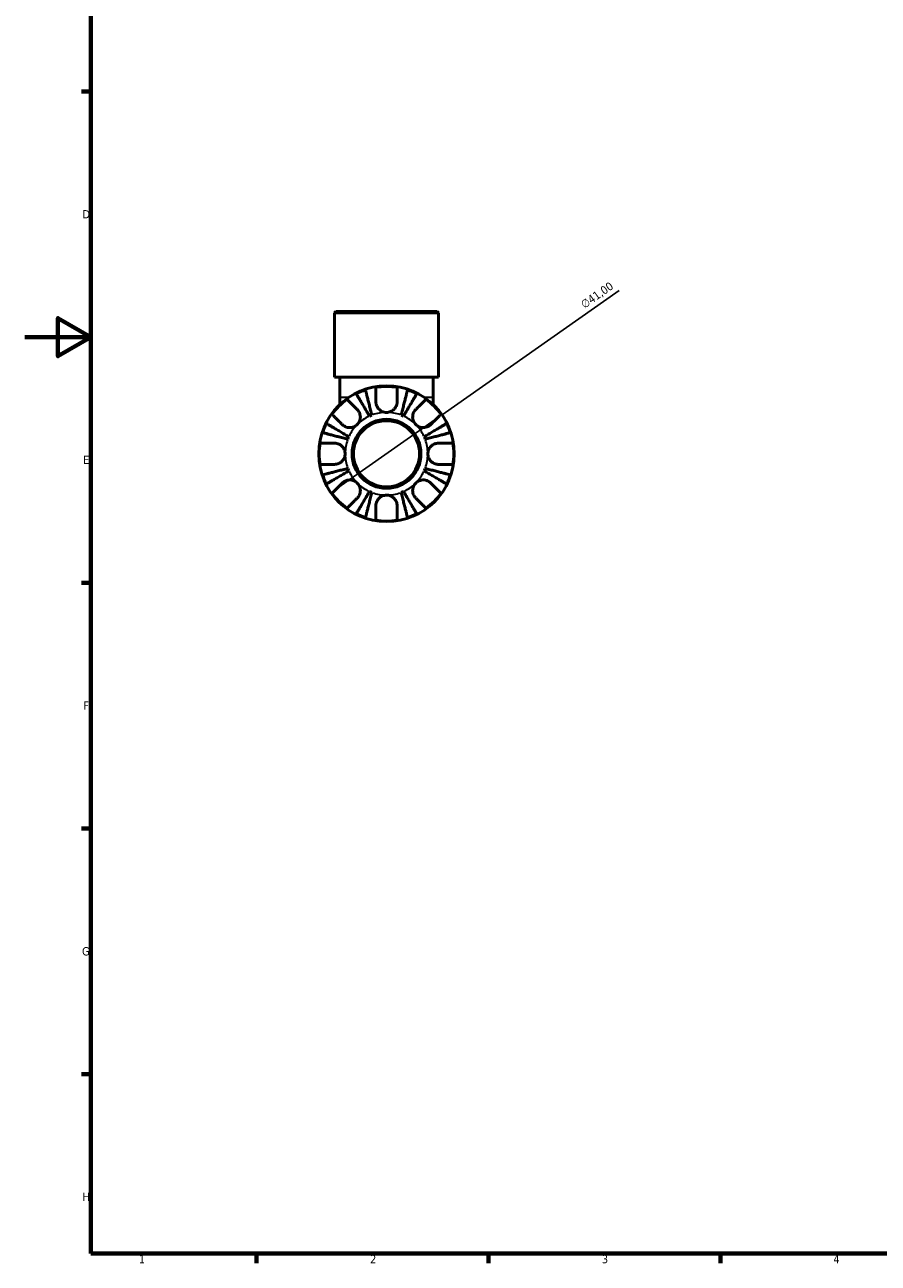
# Model space of a CAD drawing. Header units: millimetres. Extents: x 0 to 902, y 0 to 783.
# Tile 1 of 5: x 0 to 258, y 17 to 391. Entities that reach past the tile are written whole.
import ezdxf

# ---------------------------------------------------------------- set-up
doc = ezdxf.new("R2010")
doc.units = ezdxf.units.MM
for name, color, linetype, lineweight in [('Border (ISO)', 7, 'Continuous', 70), ('Dimension (ISO)', 7, 'Continuous', 25), ('Visible (ISO)', 7, 'Continuous', 50), ('Visible Narrow (ISO)', 7, 'Continuous', 35)]:
    doc.layers.add(name, color=color, linetype=linetype, lineweight=lineweight)
doc.styles.add('Note Text (ISO)', font='tahoma.ttf')
doc.dimstyles.new('Default (ISO)', dxfattribs={"dimtxt": 2.5, "dimasz": 2.5, "dimexe": 3.175, "dimexo": 0, "dimgap": 0.762, "dimtad": 1, "dimrnd": 1e-08, "dimzin": 0, "dimtxsty": 'Note Text (ISO)', "dimcen": 0.09, "dimdle": 10, "dimclrd": 256, "dimclre": 256, "dimclrt": 232, "dimazin": 0, "dimtfac": 1.40208, "dimtmove": 0, "dimatfit": 3, "dimfxl": 1, "dimtolj": 1, "dimtzin": 0, "dimlwd": -1, "dimlwe": -1, "dimarcsym": 0})

# ---------------------------------------------------------------- blocks, each defined once
blk = doc.blocks.new('Borders Default Border')
at = {"layer": 'Border (ISO)'}
for p, q in [((20, 371.25), (17.1, 371.25)), ((20, 222.75), (17.1, 222.75)), ((20, 148.5), (17.1, 148.5)), ((20, 74.25), (17.1, 74.25)), ((70.08, 20), (70.08, 17.1)), ((140.17, 20), (140.17, 17.1)), ((210.25, 20), (210.25, 17.1))]:
    blk.add_line(p, q, dxfattribs=at)
at = {"layer": 'Border (ISO)', "flags": 128}
for points in [[(20, 20), (20, 574), (821, 574), (821, 20), (20, 20)], [(0, 297), (20, 297), (10, 302.77), (10, 291.23), (20, 297)]]:
    blk.add_lwpolyline(points, dxfattribs=at)
at = {"layer": 'Border (ISO)', "color": 232, "true_color": 0xca0064, "char_height": 2.5, "attachment_point": 7, "style": 'Note Text (ISO)'}
for s, insert in [('D', (17.43, 332.88)), ('E', (17.64, 258.63)), ('F', (17.7, 184.38)), ('G', (17.31, 110.08)), ('H', (17.44, 35.88)), ('1', (34.48, 17.1)), ('2', (104.37, 17.1)), ('3', (174.43, 17.05)), ('4', (244.42, 17.1))]:
    blk.add_mtext(s, dxfattribs=dict(at, insert=insert))
blk = doc.blocks.new('*D14')
at = {"layer": 'Defpoints', "color": 0, "transparency": 16777216}
for p in [(126.11, 273.52), (92.55, 249.97)]:
    blk.add_point(p, dxfattribs=at)
at = {"layer": 'Dimension (ISO)', "transparency": 16777216}
for p, q in [((126.11, 273.52), (179.61, 311.05)), ((94.6, 251.4), (124.07, 272.08))]:
    blk.add_line(p, q, dxfattribs=at)
for points in [[(123.83, 272.42), (124.3, 271.74), (126.11, 273.52)], [(94.36, 251.74), (94.84, 251.06), (92.55, 249.97)]]:
    blk.add_solid(points, dxfattribs=at)
at = {"layer": 'Dimension (ISO)', "color": 232, "true_color": 0xca0064, "transparency": 16777216, "insert": (167.71, 307.56), "char_height": 2.5, "attachment_point": 1, "rotation": 35.0563, "style": 'Note Text (ISO)'}
blk.add_mtext('\\A1;∅41,00', dxfattribs=at)

msp = doc.modelspace()

# ---------------------------------------------------------------- linework, layer by layer
at = {"layer": 'Visible (ISO)'}
for p, q in [((94.065, 304.741), (93.655, 304.331)), ((125.007, 304.331), (93.655, 304.331)), ((93.655, 284.941), (93.655, 304.331)), ((94.065, 304.741), (124.597, 304.741)), ((124.597, 304.741), (125.007, 304.331)), ((125.007, 284.941), (125.007, 304.331)), ((125.007, 284.941), (93.655, 284.941)), ((95.222, 284.941), (95.222, 278.885)), ((123.439, 284.941), (123.439, 278.885)), ((95.222, 278.885), (95.222, 276.614)), ((123.439, 276.614), (123.439, 278.885))]:
    msp.add_line(p, q, dxfattribs=at)
for radius in [20.5, 10.41, 10]:
    msp.add_circle((109.331, 261.741), radius, dxfattribs=at)
for radius, start, end in [(20.338, 108.28521, 116.71479), (20.338, 80.94758, 99.05242), (20.338, 63.28521, 71.71479), (20.338, 125.94758, 144.05242), (20.338, 35.94758, 54.05242), (12.5, 110.66622, 114.33378), (12.5, 65.66622, 69.33378), (20.338, 153.28521, 161.71479), (20.338, 18.28521, 26.71479), (12.5, 155.66622, 159.33378), (12.5, 20.66622, 24.33378), (20.338, 170.94758, 189.05242), (20.338, 350.94758, 9.05242), (20.338, 198.28521, 206.71479), (12.5, 200.66622, 204.33378), (12.5, 335.66622, 339.33378), (20.338, 333.28521, 341.71479), (20.338, 215.94758, 234.05242), (12.5, 245.66622, 249.33378), (12.5, 290.66622, 294.33378), (20.338, 305.94758, 324.05242), (20.338, 243.28521, 251.71479), (20.338, 288.28521, 296.71479), (20.338, 260.94758, 279.05242)]:
    msp.add_arc((109.331, 261.741), radius, start, end, dxfattribs=at)
for points, knots in [([(102.95, 281.053), (102.976, 280.951), (103.015, 280.798), (103.109, 280.437), (103.172, 280.193), (103.322, 279.614), (103.409, 279.278), (103.584, 278.6), (103.688, 278.197), (103.913, 277.328), (104.033, 276.862), (104.263, 275.975), (104.393, 275.472), (104.659, 274.443), (104.795, 273.918), (104.919, 273.437)], [0.1517731, 0.1517731, 0.1517731, 0.1517731, 0.2959053, 0.2959053, 0.44402, 0.44402, 0.5921347, 0.5921347, 0.7405595, 0.7405595, 0.8889844, 0.8889844, 1.0379976, 1.0379976, 1.1870108, 1.1870108, 1.1870108, 1.1870108]), ([(106.131, 277.441), (106.131, 277.766), (106.131, 278.093), (106.131, 278.859), (106.131, 279.282), (106.131, 279.988), (106.131, 280.336), (106.131, 280.938), (106.131, 281.191), (106.131, 281.564), (106.131, 281.721), (106.131, 281.826)], [4.03217579, 4.03217579, 4.03217579, 4.03217579, 4.13513094, 4.13513094, 4.28512034, 4.28512034, 4.43331426, 4.43331426, 4.58150818, 4.58150818, 4.72425651, 4.72425651, 4.72425651, 4.72425651]), ([(112.531, 281.826), (112.531, 281.721), (112.531, 281.564), (112.531, 281.191), (112.531, 280.938), (112.531, 280.336), (112.531, 279.988), (112.531, 279.282), (112.531, 278.859), (112.531, 278.093), (112.531, 277.766), (112.531, 277.441)], [0.1517835, 0.1517835, 0.1517835, 0.1517835, 0.29453183, 0.29453183, 0.44272575, 0.44272575, 0.59091966, 0.59091966, 0.74090906, 0.74090906, 0.84386421, 0.84386421, 0.84386421, 0.84386421]), ([(113.742, 273.437), (113.867, 273.918), (114.002, 274.443), (114.269, 275.472), (114.399, 275.975), (114.628, 276.862), (114.748, 277.328), (114.973, 278.197), (115.078, 278.6), (115.253, 279.278), (115.34, 279.614), (115.49, 280.193), (115.553, 280.437), (115.646, 280.798), (115.686, 280.951), (115.712, 281.053)], [3.5727317, 3.5727317, 3.5727317, 3.5727317, 3.721745, 3.721745, 3.8707582, 3.8707582, 4.019183, 4.019183, 4.1676079, 4.1676079, 4.3157226, 4.3157226, 4.4638373, 4.4638373, 4.6079695, 4.6079695, 4.6079695, 4.6079695]), ([(97.391, 278.206), (97.465, 278.132), (97.577, 278.021), (97.841, 277.757), (98.019, 277.578), (98.445, 277.153), (98.691, 276.906), (99.19, 276.407), (99.489, 276.108), (100.031, 275.566), (100.263, 275.335), (100.492, 275.106)], [0.1517835, 0.1517835, 0.1517835, 0.1517835, 0.29453183, 0.29453183, 0.44272575, 0.44272575, 0.59091966, 0.59091966, 0.74090906, 0.74090906, 0.84386421, 0.84386421, 0.84386421, 0.84386421]), ([(104.18, 273.131), (103.928, 273.559), (103.653, 274.026), (103.113, 274.942), (102.849, 275.39), (102.384, 276.179), (102.14, 276.594), (101.685, 277.367), (101.473, 277.726), (101.118, 278.329), (100.942, 278.628), (100.638, 279.144), (100.51, 279.361), (100.321, 279.682), (100.241, 279.818), (100.188, 279.909)], [3.5727317, 3.5727317, 3.5727317, 3.5727317, 3.721745, 3.721745, 3.8707582, 3.8707582, 4.019183, 4.019183, 4.1676079, 4.1676079, 4.3157226, 4.3157226, 4.4638373, 4.4638373, 4.6079695, 4.6079695, 4.6079695, 4.6079695]), ([(109.331, 274.241), (109.099, 274.241), (108.867, 274.267), (108.394, 274.371), (108.153, 274.455), (107.556, 274.747), (107.226, 274.997), (106.768, 275.505), (106.614, 275.73), (106.409, 276.125), (106.342, 276.285), (106.239, 276.602), (106.201, 276.756), (106.145, 277.088), (106.131, 277.266), (106.131, 277.441)], [0, 0, 0, 0, 0.06960453, 0.06960453, 0.14559569, 0.14559569, 0.26884906, 0.26884906, 0.35168426, 0.35168426, 0.40551291, 0.40551291, 0.45571277, 0.45571277, 0.51333093, 0.51333093, 0.51333093, 0.51333093]), ([(112.531, 277.441), (112.531, 277.408), (112.53, 277.374), (112.523, 277.16), (112.502, 276.977), (112.433, 276.642), (112.39, 276.49), (112.272, 276.167), (112.193, 275.998), (111.944, 275.57), (111.752, 275.325), (111.244, 274.847), (110.917, 274.636), (110.171, 274.325), (109.754, 274.241), (109.331, 274.241)], [-0.51941856, -0.51941856, -0.51941856, -0.51941856, -0.50814121, -0.50814121, -0.44746114, -0.44746114, -0.39689748, -0.39689748, -0.33842903, -0.33842903, -0.24344262, -0.24344262, -0.12683785, -0.12683785, 0, 0, 0, 0]), ([(118.474, 279.909), (118.421, 279.818), (118.34, 279.682), (118.151, 279.361), (118.023, 279.144), (117.719, 278.628), (117.543, 278.329), (117.188, 277.726), (116.977, 277.367), (116.521, 276.594), (116.277, 276.179), (115.812, 275.39), (115.548, 274.942), (115.009, 274.026), (114.733, 273.559), (114.481, 273.131)], [0.1517731, 0.1517731, 0.1517731, 0.1517731, 0.2959053, 0.2959053, 0.44402, 0.44402, 0.5921347, 0.5921347, 0.7405595, 0.7405595, 0.8889844, 0.8889844, 1.0379976, 1.0379976, 1.1870108, 1.1870108, 1.1870108, 1.1870108]), ([(118.17, 275.106), (118.399, 275.335), (118.63, 275.566), (119.172, 276.108), (119.471, 276.407), (119.97, 276.906), (120.217, 277.153), (120.642, 277.578), (120.821, 277.757), (121.085, 278.021), (121.196, 278.132), (121.27, 278.206)], [4.03217579, 4.03217579, 4.03217579, 4.03217579, 4.13513094, 4.13513094, 4.28512034, 4.28512034, 4.43331426, 4.43331426, 4.58150818, 4.58150818, 4.72425651, 4.72425651, 4.72425651, 4.72425651]), ([(95.966, 270.58), (95.737, 270.809), (95.506, 271.041), (94.964, 271.583), (94.665, 271.882), (94.166, 272.381), (93.919, 272.627), (93.494, 273.053), (93.315, 273.231), (93.051, 273.495), (92.94, 273.607), (92.866, 273.681)], [4.03217579, 4.03217579, 4.03217579, 4.03217579, 4.13513094, 4.13513094, 4.28512034, 4.28512034, 4.43331426, 4.43331426, 4.58150818, 4.58150818, 4.72425651, 4.72425651, 4.72425651, 4.72425651]), ([(100.492, 275.106), (100.591, 275.006), (100.685, 274.899), (100.897, 274.621), (101.008, 274.444), (101.192, 274.069), (101.266, 273.872), (101.396, 273.388), (101.433, 273.097), (101.424, 272.399), (101.342, 271.999), (101.027, 271.234), (100.791, 270.879), (100.492, 270.58)], [-0.51605321, -0.51605321, -0.51605321, -0.51605321, -0.46927389, -0.46927389, -0.40272959, -0.40272959, -0.33754407, -0.33754407, -0.24860938, -0.24860938, -0.12674173, -0.12674173, 0, 0, 0, 0]), ([(118.17, 270.58), (118.022, 270.728), (117.889, 270.889), (117.649, 271.248), (117.545, 271.445), (117.335, 271.97), (117.259, 272.305), (117.219, 272.961), (117.246, 273.274), (117.367, 273.788), (117.438, 273.991), (117.614, 274.373), (117.718, 274.55), (117.938, 274.855), (118.05, 274.986), (118.17, 275.106)], [0, 0, 0, 0, 0.0626039, 0.0626039, 0.12946018, 0.12946018, 0.23227607, 0.23227607, 0.32766079, 0.32766079, 0.39439512, 0.39439512, 0.45981717, 0.45981717, 0.51643089, 0.51643089, 0.51643089, 0.51643089]), ([(125.796, 273.681), (125.721, 273.607), (125.61, 273.495), (125.346, 273.231), (125.168, 273.053), (124.742, 272.627), (124.496, 272.381), (123.997, 271.882), (123.698, 271.583), (123.156, 271.041), (122.924, 270.809), (122.695, 270.58)], [0.1517835, 0.1517835, 0.1517835, 0.1517835, 0.29453183, 0.29453183, 0.44272575, 0.44272575, 0.59091966, 0.59091966, 0.74090906, 0.74090906, 0.84386421, 0.84386421, 0.84386421, 0.84386421]), ([(91.163, 270.884), (91.254, 270.831), (91.39, 270.751), (91.711, 270.562), (91.928, 270.434), (92.444, 270.13), (92.743, 269.954), (93.346, 269.599), (93.705, 269.387), (94.478, 268.932), (94.893, 268.688), (95.682, 268.223), (96.13, 267.959), (97.046, 267.419), (97.513, 267.144), (97.941, 266.892)], [0.1517731, 0.1517731, 0.1517731, 0.1517731, 0.2959053, 0.2959053, 0.44402, 0.44402, 0.5921347, 0.5921347, 0.7405595, 0.7405595, 0.8889844, 0.8889844, 1.0379976, 1.0379976, 1.1870108, 1.1870108, 1.1870108, 1.1870108]), ([(100.492, 270.58), (100.344, 270.433), (100.183, 270.3), (99.824, 270.06), (99.627, 269.956), (99.102, 269.745), (98.767, 269.67), (98.111, 269.629), (97.798, 269.657), (97.284, 269.778), (97.081, 269.849), (96.699, 270.025), (96.522, 270.128), (96.217, 270.348), (96.086, 270.46), (95.966, 270.58)], [0, 0, 0, 0, 0.0626039, 0.0626039, 0.12946018, 0.12946018, 0.23227607, 0.23227607, 0.32766079, 0.32766079, 0.39439512, 0.39439512, 0.45981717, 0.45981717, 0.51643089, 0.51643089, 0.51643089, 0.51643089]), ([(122.695, 270.58), (122.596, 270.481), (122.488, 270.387), (122.211, 270.175), (122.034, 270.064), (121.658, 269.88), (121.462, 269.806), (120.977, 269.676), (120.687, 269.639), (119.988, 269.648), (119.588, 269.73), (118.823, 270.045), (118.468, 270.281), (118.17, 270.58)], [-0.51605321, -0.51605321, -0.51605321, -0.51605321, -0.46927389, -0.46927389, -0.40272959, -0.40272959, -0.33754407, -0.33754407, -0.24860938, -0.24860938, -0.12674173, -0.12674173, 0, 0, 0, 0]), ([(120.72, 266.892), (121.148, 267.144), (121.616, 267.419), (122.531, 267.959), (122.979, 268.223), (123.769, 268.688), (124.183, 268.932), (124.956, 269.387), (125.316, 269.599), (125.918, 269.954), (126.217, 270.13), (126.733, 270.434), (126.95, 270.562), (127.271, 270.751), (127.408, 270.831), (127.498, 270.884)], [3.5727317, 3.5727317, 3.5727317, 3.5727317, 3.721745, 3.721745, 3.8707582, 3.8707582, 4.019183, 4.019183, 4.1676079, 4.1676079, 4.3157226, 4.3157226, 4.4638373, 4.4638373, 4.6079695, 4.6079695, 4.6079695, 4.6079695]), ([(97.635, 266.153), (97.154, 266.277), (96.629, 266.413), (95.6, 266.679), (95.097, 266.809), (94.21, 267.039), (93.744, 267.159), (92.875, 267.384), (92.472, 267.488), (91.794, 267.663), (91.458, 267.75), (90.879, 267.9), (90.635, 267.963), (90.274, 268.057), (90.121, 268.096), (90.019, 268.122)], [3.5727317, 3.5727317, 3.5727317, 3.5727317, 3.721745, 3.721745, 3.8707582, 3.8707582, 4.019183, 4.019183, 4.1676079, 4.1676079, 4.3157226, 4.3157226, 4.4638373, 4.4638373, 4.6079695, 4.6079695, 4.6079695, 4.6079695]), ([(128.642, 268.122), (128.54, 268.096), (128.388, 268.057), (128.026, 267.963), (127.783, 267.9), (127.203, 267.75), (126.867, 267.663), (126.19, 267.488), (125.786, 267.384), (124.917, 267.159), (124.452, 267.039), (123.565, 266.809), (123.061, 266.679), (122.032, 266.413), (121.507, 266.277), (121.026, 266.153)], [0.1517731, 0.1517731, 0.1517731, 0.1517731, 0.2959053, 0.2959053, 0.44402, 0.44402, 0.5921347, 0.5921347, 0.7405595, 0.7405595, 0.8889844, 0.8889844, 1.0379976, 1.0379976, 1.1870108, 1.1870108, 1.1870108, 1.1870108]), ([(89.246, 264.941), (89.351, 264.941), (89.508, 264.941), (89.881, 264.941), (90.134, 264.941), (90.736, 264.941), (91.084, 264.941), (91.79, 264.941), (92.213, 264.941), (92.979, 264.941), (93.306, 264.941), (93.631, 264.941)], [0.1517835, 0.1517835, 0.1517835, 0.1517835, 0.29453183, 0.29453183, 0.44272575, 0.44272575, 0.59091966, 0.59091966, 0.74090906, 0.74090906, 0.84386421, 0.84386421, 0.84386421, 0.84386421]), ([(93.631, 264.941), (93.767, 264.941), (93.904, 264.933), (94.249, 264.888), (94.456, 264.841), (94.857, 264.704), (95.05, 264.617), (95.485, 264.365), (95.716, 264.186), (96.203, 263.687), (96.429, 263.346), (96.747, 262.582), (96.831, 262.164), (96.831, 261.741)], [-0.5159245, -0.5159245, -0.5159245, -0.5159245, -0.47074715, -0.47074715, -0.40311077, -0.40311077, -0.33740557, -0.33740557, -0.24866964, -0.24866964, -0.12673966, -0.12673966, 0, 0, 0, 0]), ([(121.831, 261.741), (121.831, 262.146), (121.907, 262.546), (122.183, 263.242), (122.361, 263.539), (122.793, 264.052), (123.037, 264.265), (123.494, 264.557), (123.69, 264.655), (124.089, 264.807), (124.289, 264.861), (124.671, 264.926), (124.852, 264.941), (125.031, 264.941)], [-2.21111993, -2.21111993, -2.21111993, -2.21111993, -2.0898399, -2.0898399, -1.98614814, -1.98614814, -1.88775858, -1.88775858, -1.81973063, -1.81973063, -1.75376732, -1.75376732, -1.69399568, -1.69399568, -1.69399568, -1.69399568]), ([(125.031, 264.941), (125.355, 264.941), (125.682, 264.941), (126.449, 264.941), (126.871, 264.941), (127.577, 264.941), (127.926, 264.941), (128.527, 264.941), (128.78, 264.941), (129.153, 264.941), (129.311, 264.941), (129.416, 264.941)], [4.03217579, 4.03217579, 4.03217579, 4.03217579, 4.13513094, 4.13513094, 4.28512034, 4.28512034, 4.43331426, 4.43331426, 4.58150818, 4.58150818, 4.72425651, 4.72425651, 4.72425651, 4.72425651]), ([(93.631, 258.541), (93.306, 258.541), (92.979, 258.541), (92.213, 258.541), (91.79, 258.541), (91.084, 258.541), (90.736, 258.541), (90.134, 258.541), (89.881, 258.541), (89.508, 258.541), (89.351, 258.541), (89.246, 258.541)], [4.03217579, 4.03217579, 4.03217579, 4.03217579, 4.13513094, 4.13513094, 4.28512034, 4.28512034, 4.43331426, 4.43331426, 4.58150818, 4.58150818, 4.72425651, 4.72425651, 4.72425651, 4.72425651]), ([(96.831, 261.741), (96.831, 261.337), (96.754, 260.937), (96.478, 260.241), (96.3, 259.943), (95.869, 259.431), (95.624, 259.217), (95.167, 258.926), (94.971, 258.827), (94.573, 258.676), (94.373, 258.622), (93.991, 258.556), (93.809, 258.541), (93.631, 258.541)], [-2.21111993, -2.21111993, -2.21111993, -2.21111993, -2.0898399, -2.0898399, -1.98614814, -1.98614814, -1.88775858, -1.88775858, -1.81973063, -1.81973063, -1.75376732, -1.75376732, -1.69399568, -1.69399568, -1.69399568, -1.69399568]), ([(125.031, 258.541), (124.895, 258.541), (124.757, 258.55), (124.413, 258.595), (124.206, 258.642), (123.805, 258.778), (123.612, 258.865), (123.177, 259.117), (122.946, 259.296), (122.458, 259.796), (122.233, 260.137), (121.914, 260.901), (121.831, 261.319), (121.831, 261.741)], [-0.5159245, -0.5159245, -0.5159245, -0.5159245, -0.47074715, -0.47074715, -0.40311077, -0.40311077, -0.33740557, -0.33740557, -0.24866964, -0.24866964, -0.12673966, -0.12673966, 0, 0, 0, 0]), ([(129.416, 258.541), (129.311, 258.541), (129.153, 258.541), (128.78, 258.541), (128.527, 258.541), (127.926, 258.541), (127.577, 258.541), (126.871, 258.541), (126.449, 258.541), (125.682, 258.541), (125.355, 258.541), (125.031, 258.541)], [0.1517835, 0.1517835, 0.1517835, 0.1517835, 0.29453183, 0.29453183, 0.44272575, 0.44272575, 0.59091966, 0.59091966, 0.74090906, 0.74090906, 0.84386421, 0.84386421, 0.84386421, 0.84386421]), ([(90.019, 255.36), (90.121, 255.386), (90.274, 255.426), (90.635, 255.519), (90.879, 255.582), (91.458, 255.732), (91.794, 255.819), (92.472, 255.994), (92.875, 256.099), (93.744, 256.324), (94.21, 256.444), (95.097, 256.673), (95.6, 256.803), (96.629, 257.07), (97.154, 257.205), (97.635, 257.33)], [0.1517731, 0.1517731, 0.1517731, 0.1517731, 0.2959053, 0.2959053, 0.44402, 0.44402, 0.5921347, 0.5921347, 0.7405595, 0.7405595, 0.8889844, 0.8889844, 1.0379976, 1.0379976, 1.1870108, 1.1870108, 1.1870108, 1.1870108]), ([(97.941, 256.591), (97.513, 256.339), (97.046, 256.063), (96.13, 255.524), (95.682, 255.26), (94.893, 254.795), (94.478, 254.551), (93.705, 254.095), (93.346, 253.884), (92.743, 253.529), (92.444, 253.353), (91.928, 253.049), (91.711, 252.921), (91.39, 252.732), (91.254, 252.651), (91.163, 252.598)], [3.5727317, 3.5727317, 3.5727317, 3.5727317, 3.721745, 3.721745, 3.8707582, 3.8707582, 4.019183, 4.019183, 4.1676079, 4.1676079, 4.3157226, 4.3157226, 4.4638373, 4.4638373, 4.6079695, 4.6079695, 4.6079695, 4.6079695]), ([(127.498, 252.598), (127.408, 252.651), (127.271, 252.732), (126.95, 252.921), (126.733, 253.049), (126.217, 253.353), (125.918, 253.529), (125.316, 253.884), (124.956, 254.095), (124.183, 254.551), (123.769, 254.795), (122.979, 255.26), (122.531, 255.524), (121.616, 256.063), (121.148, 256.339), (120.72, 256.591)], [0.1517731, 0.1517731, 0.1517731, 0.1517731, 0.2959053, 0.2959053, 0.44402, 0.44402, 0.5921347, 0.5921347, 0.7405595, 0.7405595, 0.8889844, 0.8889844, 1.0379976, 1.0379976, 1.1870108, 1.1870108, 1.1870108, 1.1870108]), ([(121.026, 257.33), (121.507, 257.205), (122.032, 257.07), (123.061, 256.803), (123.565, 256.673), (124.452, 256.444), (124.917, 256.324), (125.786, 256.099), (126.19, 255.994), (126.867, 255.819), (127.203, 255.732), (127.783, 255.582), (128.026, 255.519), (128.388, 255.426), (128.54, 255.386), (128.642, 255.36)], [3.5727317, 3.5727317, 3.5727317, 3.5727317, 3.721745, 3.721745, 3.8707582, 3.8707582, 4.019183, 4.019183, 4.1676079, 4.1676079, 4.3157226, 4.3157226, 4.4638373, 4.4638373, 4.6079695, 4.6079695, 4.6079695, 4.6079695]), ([(92.866, 249.802), (92.94, 249.876), (93.051, 249.987), (93.315, 250.251), (93.494, 250.43), (93.919, 250.855), (94.166, 251.102), (94.665, 251.601), (94.964, 251.9), (95.506, 252.442), (95.737, 252.673), (95.966, 252.902)], [0.1517835, 0.1517835, 0.1517835, 0.1517835, 0.29453183, 0.29453183, 0.44272575, 0.44272575, 0.59091966, 0.59091966, 0.74090906, 0.74090906, 0.84386421, 0.84386421, 0.84386421, 0.84386421]), ([(95.966, 252.902), (96.066, 253.002), (96.173, 253.096), (96.451, 253.308), (96.628, 253.418), (97.003, 253.603), (97.2, 253.677), (97.684, 253.806), (97.975, 253.843), (98.673, 253.834), (99.073, 253.753), (99.838, 253.438), (100.193, 253.201), (100.492, 252.902)], [-0.51605321, -0.51605321, -0.51605321, -0.51605321, -0.46927389, -0.46927389, -0.40272959, -0.40272959, -0.33754407, -0.33754407, -0.24860938, -0.24860938, -0.12674173, -0.12674173, 0, 0, 0, 0]), ([(100.492, 252.902), (100.639, 252.755), (100.772, 252.593), (101.012, 252.235), (101.116, 252.037), (101.327, 251.513), (101.402, 251.177), (101.443, 250.522), (101.415, 250.208), (101.294, 249.694), (101.223, 249.491), (101.047, 249.11), (100.944, 248.933), (100.724, 248.628), (100.612, 248.497), (100.492, 248.377)], [0, 0, 0, 0, 0.0626039, 0.0626039, 0.12946018, 0.12946018, 0.23227607, 0.23227607, 0.32766079, 0.32766079, 0.39439512, 0.39439512, 0.45981717, 0.45981717, 0.51643089, 0.51643089, 0.51643089, 0.51643089]), ([(118.17, 248.377), (118.07, 248.476), (117.976, 248.584), (117.764, 248.861), (117.654, 249.038), (117.469, 249.414), (117.395, 249.61), (117.266, 250.095), (117.229, 250.385), (117.238, 251.084), (117.319, 251.484), (117.634, 252.249), (117.871, 252.604), (118.17, 252.902)], [-0.51605321, -0.51605321, -0.51605321, -0.51605321, -0.46927389, -0.46927389, -0.40272959, -0.40272959, -0.33754407, -0.33754407, -0.24860938, -0.24860938, -0.12674173, -0.12674173, 0, 0, 0, 0]), ([(118.17, 252.902), (118.317, 253.05), (118.479, 253.183), (118.837, 253.423), (119.035, 253.527), (119.559, 253.737), (119.895, 253.813), (120.55, 253.853), (120.864, 253.826), (121.378, 253.705), (121.581, 253.634), (121.962, 253.458), (122.139, 253.354), (122.444, 253.134), (122.575, 253.022), (122.695, 252.902)], [0, 0, 0, 0, 0.0626039, 0.0626039, 0.12946018, 0.12946018, 0.23227607, 0.23227607, 0.32766079, 0.32766079, 0.39439512, 0.39439512, 0.45981717, 0.45981717, 0.51643089, 0.51643089, 0.51643089, 0.51643089]), ([(122.695, 252.902), (122.924, 252.673), (123.156, 252.442), (123.698, 251.9), (123.997, 251.601), (124.496, 251.102), (124.742, 250.855), (125.168, 250.43), (125.346, 250.251), (125.61, 249.987), (125.721, 249.876), (125.796, 249.802)], [4.03217579, 4.03217579, 4.03217579, 4.03217579, 4.13513094, 4.13513094, 4.28512034, 4.28512034, 4.43331426, 4.43331426, 4.58150818, 4.58150818, 4.72425651, 4.72425651, 4.72425651, 4.72425651]), ([(100.492, 248.377), (100.263, 248.148), (100.031, 247.916), (99.489, 247.374), (99.19, 247.075), (98.691, 246.576), (98.445, 246.33), (98.019, 245.904), (97.841, 245.726), (97.577, 245.462), (97.465, 245.351), (97.391, 245.276)], [4.03217579, 4.03217579, 4.03217579, 4.03217579, 4.13513094, 4.13513094, 4.28512034, 4.28512034, 4.43331426, 4.43331426, 4.58150818, 4.58150818, 4.72425651, 4.72425651, 4.72425651, 4.72425651]), ([(100.188, 243.574), (100.241, 243.664), (100.321, 243.801), (100.51, 244.122), (100.638, 244.339), (100.942, 244.855), (101.118, 245.154), (101.473, 245.756), (101.685, 246.116), (102.14, 246.889), (102.384, 247.303), (102.849, 248.093), (103.113, 248.541), (103.653, 249.456), (103.928, 249.924), (104.18, 250.352)], [0.1517731, 0.1517731, 0.1517731, 0.1517731, 0.2959053, 0.2959053, 0.44402, 0.44402, 0.5921347, 0.5921347, 0.7405595, 0.7405595, 0.8889844, 0.8889844, 1.0379976, 1.0379976, 1.1870108, 1.1870108, 1.1870108, 1.1870108]), ([(104.919, 250.046), (104.795, 249.565), (104.659, 249.04), (104.393, 248.011), (104.263, 247.507), (104.033, 246.62), (103.913, 246.155), (103.688, 245.286), (103.584, 244.882), (103.409, 244.205), (103.322, 243.869), (103.172, 243.289), (103.109, 243.046), (103.015, 242.684), (102.976, 242.532), (102.95, 242.43)], [3.5727317, 3.5727317, 3.5727317, 3.5727317, 3.721745, 3.721745, 3.8707582, 3.8707582, 4.019183, 4.019183, 4.1676079, 4.1676079, 4.3157226, 4.3157226, 4.4638373, 4.4638373, 4.6079695, 4.6079695, 4.6079695, 4.6079695]), ([(106.131, 246.041), (106.131, 246.177), (106.139, 246.315), (106.184, 246.659), (106.231, 246.866), (106.368, 247.267), (106.455, 247.46), (106.707, 247.895), (106.886, 248.126), (107.385, 248.614), (107.726, 248.839), (108.49, 249.158), (108.908, 249.241), (109.331, 249.241)], [-0.5159245, -0.5159245, -0.5159245, -0.5159245, -0.47074715, -0.47074715, -0.40311077, -0.40311077, -0.33740557, -0.33740557, -0.24866964, -0.24866964, -0.12673966, -0.12673966, 0, 0, 0, 0]), ([(109.331, 249.241), (109.735, 249.241), (110.135, 249.165), (110.831, 248.889), (111.129, 248.711), (111.641, 248.279), (111.855, 248.035), (112.146, 247.578), (112.245, 247.382), (112.396, 246.983), (112.45, 246.783), (112.516, 246.401), (112.531, 246.22), (112.531, 246.041)], [-2.21111993, -2.21111993, -2.21111993, -2.21111993, -2.0898399, -2.0898399, -1.98614814, -1.98614814, -1.88775858, -1.88775858, -1.81973063, -1.81973063, -1.75376732, -1.75376732, -1.69399568, -1.69399568, -1.69399568, -1.69399568]), ([(115.712, 242.43), (115.686, 242.532), (115.646, 242.684), (115.553, 243.046), (115.49, 243.289), (115.34, 243.869), (115.253, 244.205), (115.078, 244.882), (114.973, 245.286), (114.748, 246.155), (114.628, 246.62), (114.399, 247.507), (114.269, 248.011), (114.002, 249.04), (113.867, 249.565), (113.742, 250.046)], [0.1517731, 0.1517731, 0.1517731, 0.1517731, 0.2959053, 0.2959053, 0.44402, 0.44402, 0.5921347, 0.5921347, 0.7405595, 0.7405595, 0.8889844, 0.8889844, 1.0379976, 1.0379976, 1.1870108, 1.1870108, 1.1870108, 1.1870108]), ([(114.481, 250.352), (114.733, 249.924), (115.009, 249.456), (115.548, 248.541), (115.812, 248.093), (116.277, 247.303), (116.521, 246.889), (116.977, 246.116), (117.188, 245.756), (117.543, 245.154), (117.719, 244.855), (118.023, 244.339), (118.151, 244.122), (118.34, 243.801), (118.421, 243.664), (118.474, 243.574)], [3.5727317, 3.5727317, 3.5727317, 3.5727317, 3.721745, 3.721745, 3.8707582, 3.8707582, 4.019183, 4.019183, 4.1676079, 4.1676079, 4.3157226, 4.3157226, 4.4638373, 4.4638373, 4.6079695, 4.6079695, 4.6079695, 4.6079695]), ([(121.27, 245.276), (121.196, 245.351), (121.085, 245.462), (120.821, 245.726), (120.642, 245.904), (120.217, 246.33), (119.97, 246.576), (119.471, 247.075), (119.172, 247.374), (118.63, 247.916), (118.399, 248.148), (118.17, 248.377)], [0.1517835, 0.1517835, 0.1517835, 0.1517835, 0.29453183, 0.29453183, 0.44272575, 0.44272575, 0.59091966, 0.59091966, 0.74090906, 0.74090906, 0.84386421, 0.84386421, 0.84386421, 0.84386421]), ([(106.131, 241.656), (106.131, 241.761), (106.131, 241.919), (106.131, 242.292), (106.131, 242.545), (106.131, 243.146), (106.131, 243.495), (106.131, 244.201), (106.131, 244.623), (106.131, 245.39), (106.131, 245.717), (106.131, 246.041)], [0.1517835, 0.1517835, 0.1517835, 0.1517835, 0.29453183, 0.29453183, 0.44272575, 0.44272575, 0.59091966, 0.59091966, 0.74090906, 0.74090906, 0.84386421, 0.84386421, 0.84386421, 0.84386421]), ([(112.531, 246.041), (112.531, 245.717), (112.531, 245.39), (112.531, 244.623), (112.531, 244.201), (112.531, 243.495), (112.531, 243.146), (112.531, 242.545), (112.531, 242.292), (112.531, 241.919), (112.531, 241.761), (112.531, 241.656)], [4.03217579, 4.03217579, 4.03217579, 4.03217579, 4.13513094, 4.13513094, 4.28512034, 4.28512034, 4.43331426, 4.43331426, 4.58150818, 4.58150818, 4.72425651, 4.72425651, 4.72425651, 4.72425651])]:
    msp.add_open_spline(points, degree=3, knots=knots, dxfattribs=at)
at = {"layer": 'Visible Narrow (ISO)'}
for p, q in [((95.23, 278.885), (97.82, 278.885)), ((120.841, 278.885), (123.432, 278.885))]:
    msp.add_line(p, q, dxfattribs=at)
for start, end in [(91.03331, 109.63291), (70.36709, 88.96669), (136.03331, 154.63291), (115.36709, 133.96669), (46.03331, 64.63291), (25.36709, 43.96669), (160.36709, 178.96669), (1.03331, 19.63291), (181.03331, 199.63291), (340.36709, 358.96669), (205.36709, 223.96669), (316.03331, 334.63291), (226.03331, 244.63291), (295.36709, 313.96669), (250.36709, 268.96669), (271.03331, 289.63291)]:
    msp.add_arc((109.331, 261.741), 12.5, start, end, dxfattribs=at)

# ---------------------------------------------------------------- block references
msp.add_blockref('Borders Default Border', (0, 0))

# ---------------------------------------------------------------- dimensions: what is measured, and where the dimension line sits
at = {"layer": 'Dimension (ISO)'}
dim = msp.add_diameter_dim_2p(p1=(92.55, 249.966), p2=(126.112, 273.516), dimstyle='Default (ISO)', override={"dimdec": 2, "dimlfac": 1, "dimtp": 0, "dimtm": 0, "dimtdec": 2, "dimatfit": 2}, dxfattribs=at)
dim.commit()
dim.dimension.update_dxf_attribs({"geometry": '*D14', "text_midpoint": (174.49, 307.462), "dimtype": 163})

doc.saveas('drawing.dxf')
